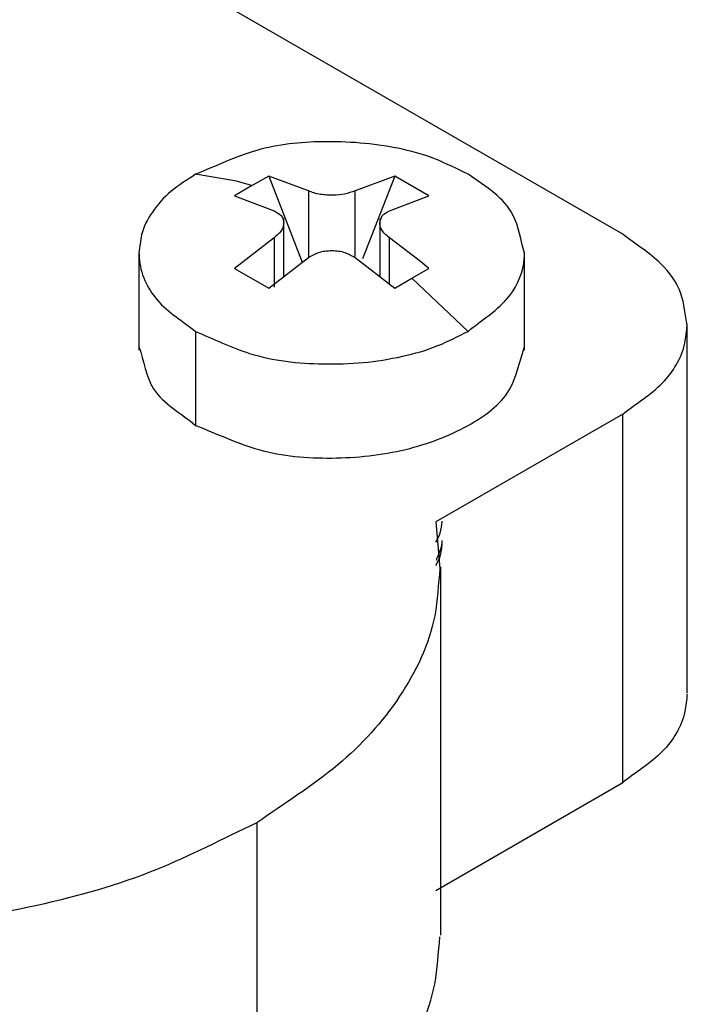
# Model space of a CAD drawing. Header units: millimetres. Extents: x -132 to 793, y -531 to 158.
# Tile 21 of 26: x 342 to 348, y 28 to 37. Entities that reach past the tile are written whole.
import ezdxf

# ---------------------------------------------------------------- set-up
doc = ezdxf.new("R2010")
doc.units = ezdxf.units.MM
doc.header["$LTSCALE"] = 0.330709
doc.layers.add('NoLayerName_001', color=7, linetype='Continuous')

# ---------------------------------------------------------------- blocks, each defined once
blk = doc.blocks.new('JZB_0003')
at = {"layer": 'NoLayerName_001', "color": 7, "linetype": 'Continuous', "lineweight": 25}
for p, q in [((29.86, 10.9517), (25.0517, 13.7278)), ((30.4458, 6.7841), (30.4458, 10.1387)), ((29.86, 9.3187), (28.163, 8.339)), ((29.86, 5.9711), (29.86, 9.3187)), ((28.163, 8.339), (28.2006, 7.916)), ((28.2068, 4.5841), (28.2068, 7.9317)), ((28.163, 4.9913), (29.86, 5.9711)), ((26.5366, 5.6037), (26.5366, 2.256))]:
    blk.add_line(p, q, dxfattribs=at)
for points, knots in [([(30.4456, 10.1224), (30.4259, 10.2198), (30.4125, 10.4317), (30.1932, 10.7303), (29.9754, 10.8622), (29.86, 10.9517)], [0, 0, 0, 0, 0.298204, 0.621581, 1.059736, 1.059736, 1.059736, 1.059736]), ([(29.86, 9.3187), (29.9801, 9.4132), (30.2321, 9.5624), (30.4251, 9.8769), (30.4383, 10.0692), (30.4456, 10.1224)], [0, 0, 0, 0, 0.458307, 0.87241, 1.033461, 1.033461, 1.033461, 1.033461]), ([(28.2006, 7.916), (28.1846, 7.7729), (28.1687, 7.36), (27.8577, 6.7192), (27.2829, 6.0844), (26.7824, 5.7797), (26.5366, 5.6037)], [0, 0, 0, 0, 0.431965, 1.229671, 2.068025, 2.974975, 2.974975, 2.974975, 2.974975]), ([(30.4456, 6.7747), (30.4383, 6.7216), (30.4251, 6.5292), (30.2321, 6.2148), (29.9801, 6.0655), (29.86, 5.9711)], [0, 0, 0, 0, 0.161051, 0.575154, 1.033461, 1.033461, 1.033461, 1.033461]), ([(26.5366, 5.6037), (26.2317, 5.4618), (25.5997, 5.1279), (24.4968, 4.8204), (23.2123, 4.6197), (22.2909, 4.6667), (21.7989, 4.6646)], [0, 0, 0, 0, 1.008921, 2.136236, 3.416487, 4.892601, 4.892601, 4.892601, 4.892601]), ([(26.5366, 2.256), (26.7824, 2.4321), (27.2829, 2.7368), (27.8577, 3.3716), (28.1687, 4.0123), (28.1846, 4.4253), (28.2006, 4.5684)], [0, 0, 0, 0, 0.90695, 1.745304, 2.543011, 2.974975, 2.974975, 2.974975, 2.974975])]:
    blk.add_open_spline(points, degree=3, knots=knots, dxfattribs=at)

msp = doc.modelspace()

# ---------------------------------------------------------------- linework, layer by layer
at = {"layer": 'NoLayerName_001', "color": 7, "linetype": 'Continuous', "lineweight": 25}
for p, q in [((343.8295, 35.5773), (343.4579, 35.6413)), ((344.124, 35.6239), (343.9674, 35.5366)), ((344.4832, 35.4891), (344.124, 35.6239)), ((344.124, 35.6239), (344.4275, 34.8415)), ((345.2668, 35.6239), (344.9075, 35.4891)), ((345.2668, 35.6239), (344.9754, 34.873)), ((345.5779, 35.4443), (345.2668, 35.6239)), ((343.9674, 35.5366), (343.8128, 35.4443)), ((343.967, 35.539), (343.8295, 35.5773)), ((343.8128, 35.4443), (344.1721, 35.3095)), ((344.4832, 35.4891), (344.4832, 34.8849)), ((344.9075, 34.8928), (344.9075, 35.4891)), ((345.2186, 35.3095), (345.5779, 35.4443)), ((344.26, 34.7109), (344.26, 35.238)), ((345.1308, 35.238), (345.1308, 34.7109)), ((344.1721, 35.0645), (343.8128, 34.7844)), ((344.1721, 35.0645), (344.1721, 34.6158)), ((345.5026, 34.8473), (345.2186, 35.0645)), ((345.2186, 34.6424), (345.2186, 35.0645)), ((342.9454, 34.9314), (342.9454, 34.0439)), ((346.4454, 34.0439), (346.4454, 34.9314)), ((344.124, 34.6048), (344.4832, 34.8849)), ((344.9075, 34.8849), (345.2668, 34.6048)), ((345.5779, 34.7844), (345.5026, 34.8473)), ((343.8128, 34.7844), (344.124, 34.6048)), ((345.4233, 34.696), (345.5779, 34.7844)), ((345.2668, 34.6048), (345.4233, 34.696)), ((345.4238, 34.6979), (345.9328, 34.2124)), ((343.4579, 34.2124), (343.4579, 33.3585))]:
    msp.add_line(p, q, dxfattribs=at)
for points, knots in [([(345.9328, 35.6413), (345.8325, 35.6876), (345.6307, 35.7951), (345.1858, 35.9118), (344.6403, 35.9557), (344.0057, 35.8927), (343.6441, 35.7135), (343.4579, 35.6413)], [0, 0, 0, 0, 0.331624, 0.682811, 1.370145, 1.967886, 2.567101, 2.567101, 2.567101, 2.567101]), ([(343.4579, 35.6413), (343.3836, 35.5887), (343.2319, 35.4987), (343.0642, 35.3094), (342.9594, 35.1146), (342.9532, 34.9814), (342.9454, 34.9263)], [0, 0, 0, 0, 0.2730909, 0.5242987, 0.7517957, 0.9186972, 0.9186972, 0.9186972, 0.9186972]), ([(346.4454, 34.9234), (346.4102, 35.0397), (346.3863, 35.2548), (346.1697, 35.4873), (346.0131, 35.5833), (345.9328, 35.6413)], [0, 0, 0, 0, 0.364606, 0.6207758, 0.9178739, 0.9178739, 0.9178739, 0.9178739]), ([(344.9075, 35.4891), (344.8757, 35.4796), (344.8123, 35.4555), (344.7249, 35.4495), (344.6513, 35.4505), (344.5925, 35.4574), (344.5354, 35.4689), (344.5003, 35.4831), (344.4832, 35.4891)], [0, 0, 0, 0, 0.0995098, 0.2020827, 0.2600717, 0.3204149, 0.3796094, 0.4338377, 0.4338377, 0.4338377, 0.4338377]), ([(344.1721, 35.3095), (344.1931, 35.2945), (344.229, 35.2785), (344.2564, 35.2346), (344.2578, 35.2104), (344.26, 35.1988)], [0, 0, 0, 0, 0.0773841, 0.1133892, 0.1487718, 0.1487718, 0.1487718, 0.1487718]), ([(345.1308, 35.199), (345.1387, 35.2203), (345.1452, 35.2744), (345.1972, 35.294), (345.2186, 35.3095)], [0, 0, 0, 0, 0.0682112, 0.1474747, 0.1474747, 0.1474747, 0.1474747]), ([(344.26, 35.1988), (344.2578, 35.1866), (344.256, 35.1605), (344.2286, 35.1106), (344.1931, 35.0851), (344.1721, 35.0645)], [0, 0, 0, 0, 0.0371417, 0.0774738, 0.165731, 0.165731, 0.165731, 0.165731]), ([(345.2186, 35.0645), (345.205, 35.0762), (345.1776, 35.0962), (345.1491, 35.1338), (345.1328, 35.1684), (345.1318, 35.1905), (345.1308, 35.199)], [0, 0, 0, 0, 0.0539926, 0.1007965, 0.1404249, 0.166286, 0.166286, 0.166286, 0.166286]), ([(342.9454, 34.9263), (342.946, 34.9113), (342.9488, 34.7568), (343.0878, 34.4539), (343.3426, 34.3071), (343.4579, 34.2124)], [0, 0, 0, 0, 0.0451667, 0.4637031, 0.9113369, 0.9113369, 0.9113369, 0.9113369]), ([(344.4832, 34.8849), (344.5141, 34.8998), (344.5604, 34.9294), (344.6344, 34.9441), (344.6954, 34.9491), (344.7564, 34.9441), (344.8303, 34.9293), (344.8767, 34.8998), (344.9075, 34.8849)], [0, 0, 0, 0, 0.1027668, 0.1620702, 0.2240503, 0.2860306, 0.3453343, 0.4481006, 0.4481006, 0.4481006, 0.4481006]), ([(345.9328, 34.2124), (346.058, 34.3199), (346.3161, 34.4669), (346.4414, 34.77), (346.4447, 34.908), (346.4454, 34.9234)], [0, 0, 0, 0, 0.4950229, 0.8628186, 0.9092007, 0.9092007, 0.9092007, 0.9092007]), ([(343.4579, 34.2124), (343.622, 34.1458), (343.984, 33.9642), (344.5142, 33.909), (344.9798, 33.9218), (345.3301, 33.9788), (345.6532, 34.0682), (345.8418, 34.1695), (345.9328, 34.2124)], [0, 0, 0, 0, 0.531087, 1.204164, 1.568769, 1.928742, 2.266383, 2.568367, 2.568367, 2.568367, 2.568367]), ([(342.9454, 34.0729), (342.9895, 33.9456), (343.0316, 33.6207), (343.3312, 33.4693), (343.4579, 33.3585)], [0, 0, 0, 0, 0.4042094, 0.9092578, 0.9092578, 0.9092578, 0.9092578]), ([(343.4579, 33.3585), (343.6499, 33.2854), (344.0385, 33.0966), (344.6994, 33.0412), (345.3515, 33.1105), (345.9058, 33.3154), (346.3471, 33.6295), (346.3999, 33.9438), (346.4454, 34.073)], [0, 0, 0, 0, 0.616346, 1.281437, 1.958097, 2.564496, 3.0628, 3.473681, 3.473681, 3.473681, 3.473681]), ([(345.6954, 32.4883), (345.6894, 32.452), (345.6881, 32.3826), (345.6516, 32.3241), (345.6387, 32.2966)], [0, 0, 0, 0, 0.1104887, 0.2018716, 0.2018716, 0.2018716, 0.2018716]), ([(345.6954, 32.3136), (345.6952, 32.3079), (345.6949, 32.2441), (345.6604, 32.186), (345.6431, 32.1308)], [0, 0, 0, 0, 0.0171143, 0.1907692, 0.1907692, 0.1907692, 0.1907692]), ([(345.6954, 32.2762), (345.6894, 32.2399), (345.6881, 32.1705), (345.6516, 32.112), (345.6387, 32.0844)], [0, 0, 0, 0, 0.1104887, 0.2018716, 0.2018716, 0.2018716, 0.2018716])]:
    msp.add_open_spline(points, degree=3, knots=knots, dxfattribs=at)

# ---------------------------------------------------------------- block references
at = {"layer": 'NoLayerName_001', "color": 0}
msp.add_blockref('JZB_0003', (317.4775, 24.1433), dxfattribs=at)

doc.saveas('drawing.dxf')
